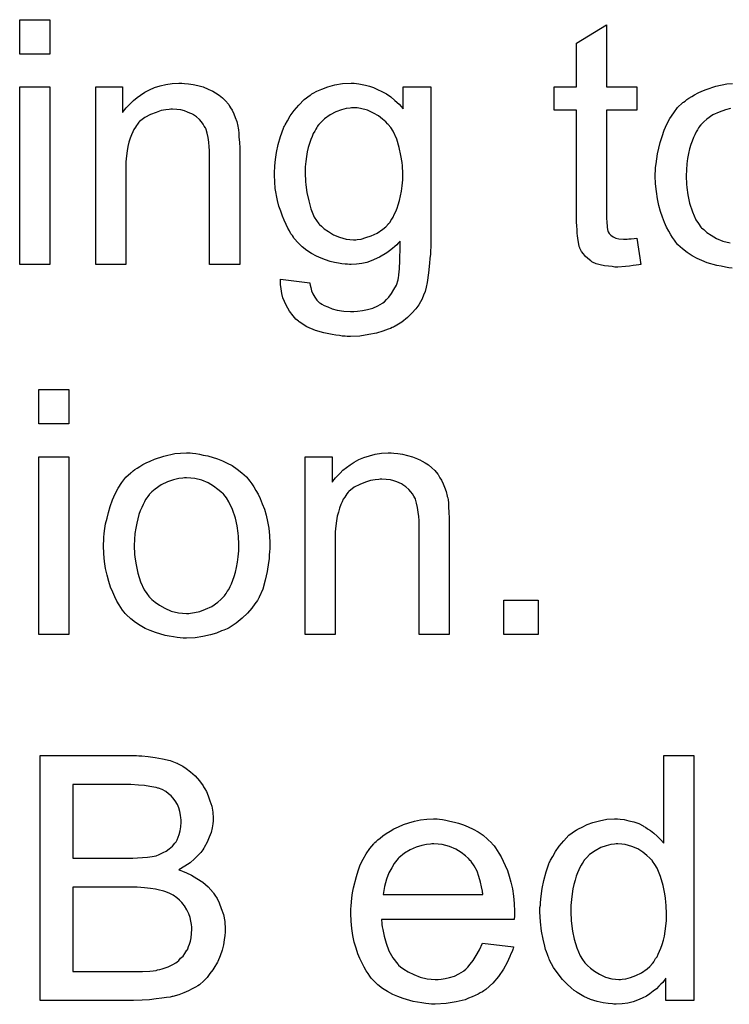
# Model space of a CAD drawing. Extents: x -1.7 to 9, y -2.8 to 5.2.
# Tile 126 of 227: x 6.509 to 6.741, y -0.05 to 0.272. Entities that reach past the tile are written whole.
import ezdxf

# ---------------------------------------------------------------- set-up
doc = ezdxf.new("R2010")
doc.units = 0
doc.layers.add('qfn32-50-23-b_document', color=1, linetype='CONTINUOUS')

msp = doc.modelspace()

# ---------------------------------------------------------------- linework, layer by layer
at = {"layer": 'qfn32-50-23-b_document', "color": 1}
for points in [[(6.518424, 0.260409), (6.50859, 0.260409), (6.50859, 0.271632), (6.518424, 0.271632), (6.518424, 0.260409)], [(6.700536, 0.249649), (6.710486, 0.249649), (6.710486, 0.242013), (6.700536, 0.242013), (6.700536, 0.207881), (6.700536, 0.20765), (6.700536, 0.207187), (6.700536, 0.206493), (6.700652, 0.205683), (6.700767, 0.203832), (6.700883, 0.203022), (6.700999, 0.202443), (6.701115, 0.202212), (6.701462, 0.201749), (6.701925, 0.201171), (6.702734, 0.200592), (6.702966, 0.200476), (6.703544, 0.200245), (6.704586, 0.200014), (6.70609, 0.199898), (6.707247, 0.199898), (6.707825, 0.200014), (6.708635, 0.200014), (6.709561, 0.200129), (6.710486, 0.200245), (6.711759, 0.191568), (6.711528, 0.191568), (6.711065, 0.191452), (6.710255, 0.191336), (6.709214, 0.19122), (6.708057, 0.190989), (6.706784, 0.190873), (6.704239, 0.190758), (6.703313, 0.190758), (6.702387, 0.190873), (6.70123, 0.190989), (6.699842, 0.191105), (6.698453, 0.191452), (6.697181, 0.191799), (6.695908, 0.192377), (6.695792, 0.192493), (6.695445, 0.192725), (6.694983, 0.193072), (6.694288, 0.19365), (6.69371, 0.194229), (6.693016, 0.195039), (6.692321, 0.195849), (6.691859, 0.19689), (6.691859, 0.197006), (6.691627, 0.197468), (6.691511, 0.198278), (6.69128, 0.199435), (6.691049, 0.200939), (6.690933, 0.201865), (6.690933, 0.202906), (6.690817, 0.204179), (6.690702, 0.205452), (6.690702, 0.20684), (6.690702, 0.20846), (6.690702, 0.242013), (6.683413, 0.242013), (6.683413, 0.249649), (6.690702, 0.249649), (6.690702, 0.263996), (6.700536, 0.269897), (6.700536, 0.249649)], [(6.518424, 0.191567), (6.50859, 0.191567), (6.50859, 0.249649), (6.518424, 0.249649), (6.518424, 0.191567)], [(6.562506, 0.250806), (6.563779, 0.25069), (6.565283, 0.250459), (6.566903, 0.250112), (6.568638, 0.249649), (6.570258, 0.248955), (6.570489, 0.248839), (6.570952, 0.248608), (6.571762, 0.248261), (6.572688, 0.247682), (6.573845, 0.246988), (6.574886, 0.246062), (6.575927, 0.245137), (6.576853, 0.24398), (6.576968, 0.243864), (6.5772, 0.243401), (6.577547, 0.242823), (6.578126, 0.242013), (6.578588, 0.240856), (6.579051, 0.239699), (6.57963, 0.23831), (6.579977, 0.236806), (6.579977, 0.236691), (6.580092, 0.236228), (6.580208, 0.235534), (6.580324, 0.234608), (6.580324, 0.23322), (6.58044, 0.2316), (6.580555, 0.229633), (6.580555, 0.227203), (6.580555, 0.191568), (6.570721, 0.191568), (6.570721, 0.22674), (6.570721, 0.226856), (6.570721, 0.226972), (6.570721, 0.227782), (6.570721, 0.228823), (6.570605, 0.230096), (6.570489, 0.2316), (6.570258, 0.233104), (6.569911, 0.234492), (6.569564, 0.235765), (6.569564, 0.235881), (6.569332, 0.236228), (6.568985, 0.236806), (6.568638, 0.2375), (6.56806, 0.238195), (6.567365, 0.239005), (6.56644, 0.239815), (6.565399, 0.240509), (6.565283, 0.240624), (6.564936, 0.240856), (6.564242, 0.241087), (6.563432, 0.241434), (6.562506, 0.241781), (6.561349, 0.242129), (6.559961, 0.242244), (6.558572, 0.24236), (6.557994, 0.24236), (6.557531, 0.242244), (6.556374, 0.242129), (6.55487, 0.241897), (6.55325, 0.241319), (6.551399, 0.240624), (6.549548, 0.239699), (6.547812, 0.23831), (6.547581, 0.238079), (6.547118, 0.2375), (6.546771, 0.237038), (6.546424, 0.236459), (6.545961, 0.235765), (6.545614, 0.234955), (6.545151, 0.23403), (6.544688, 0.232873), (6.544341, 0.2316), (6.543994, 0.230211), (6.543763, 0.228707), (6.543531, 0.227088), (6.5433, 0.225121), (6.5433, 0.223154), (6.5433, 0.191568), (6.533465, 0.191568), (6.533465, 0.249649), (6.542258, 0.249649), (6.542258, 0.241319), (6.542374, 0.241434), (6.542606, 0.241781), (6.542953, 0.242244), (6.543416, 0.242823), (6.54411, 0.243517), (6.54492, 0.244327), (6.545845, 0.245252), (6.547002, 0.246178), (6.548159, 0.246988), (6.549548, 0.247913), (6.551052, 0.248723), (6.552672, 0.249418), (6.554523, 0.249996), (6.556374, 0.250459), (6.558457, 0.250806), (6.560655, 0.250922), (6.56158, 0.250922), (6.562506, 0.250806)], [(6.618736, 0.250806), (6.619546, 0.25069), (6.620587, 0.250459), (6.621744, 0.250227), (6.623017, 0.24988), (6.62429, 0.249418), (6.625678, 0.248839), (6.627067, 0.248145), (6.628571, 0.247335), (6.629959, 0.246409), (6.631347, 0.245252), (6.632736, 0.24398), (6.634009, 0.242476), (6.634009, 0.249649), (6.643033, 0.249649), (6.643033, 0.199435), (6.643033, 0.19932), (6.643033, 0.198857), (6.643033, 0.198162), (6.643033, 0.197237), (6.642917, 0.196196), (6.642917, 0.194923), (6.642802, 0.193535), (6.642686, 0.19203), (6.642339, 0.188906), (6.641876, 0.185667), (6.641529, 0.184163), (6.641182, 0.182774), (6.640719, 0.181502), (6.640256, 0.180345), (6.640256, 0.180229), (6.640141, 0.180113), (6.639678, 0.179419), (6.639099, 0.178378), (6.638174, 0.177105), (6.636901, 0.175717), (6.635397, 0.174213), (6.633546, 0.172708), (6.631463, 0.171436), (6.631347, 0.171436), (6.631232, 0.17132), (6.630885, 0.171089), (6.630422, 0.170973), (6.629843, 0.170626), (6.629149, 0.170394), (6.627414, 0.169816), (6.625331, 0.169122), (6.622786, 0.168659), (6.619893, 0.168196), (6.616769, 0.168081), (6.615728, 0.168081), (6.615034, 0.168196), (6.614108, 0.168196), (6.613183, 0.168312), (6.612026, 0.168428), (6.610753, 0.168659), (6.608092, 0.169238), (6.605315, 0.170047), (6.602538, 0.171204), (6.599993, 0.172824), (6.599877, 0.17294), (6.599761, 0.173056), (6.598952, 0.17375), (6.598026, 0.174791), (6.596869, 0.176295), (6.595712, 0.178262), (6.594671, 0.180692), (6.594324, 0.18208), (6.594092, 0.183584), (6.593861, 0.185088), (6.593861, 0.186824), (6.603464, 0.185551), (6.603464, 0.18532), (6.603579, 0.184857), (6.603811, 0.184047), (6.604042, 0.183006), (6.604505, 0.181964), (6.605084, 0.180923), (6.605778, 0.179882), (6.606703, 0.179072), (6.606935, 0.178956), (6.607398, 0.178609), (6.608208, 0.178146), (6.609364, 0.177684), (6.610753, 0.177105), (6.612488, 0.176642), (6.614571, 0.176295), (6.616769, 0.176179), (6.617926, 0.176179), (6.619083, 0.176295), (6.620703, 0.176527), (6.622323, 0.176874), (6.624058, 0.177337), (6.625794, 0.178031), (6.627298, 0.178956), (6.627414, 0.179072), (6.627877, 0.179419), (6.628571, 0.180113), (6.629381, 0.180923), (6.63019, 0.18208), (6.631, 0.183353), (6.63181, 0.184857), (6.632389, 0.186593), (6.632389, 0.186708), (6.632505, 0.187171), (6.63262, 0.188097), (6.632736, 0.189254), (6.632852, 0.190064), (6.632852, 0.190989), (6.632967, 0.19203), (6.632967, 0.193187), (6.632967, 0.19446), (6.633083, 0.195964), (6.633083, 0.197468), (6.633083, 0.199204), (6.632967, 0.199088), (6.632736, 0.198857), (6.632389, 0.19851), (6.631926, 0.198047), (6.631347, 0.197468), (6.630538, 0.196774), (6.629612, 0.19608), (6.628686, 0.195386), (6.626257, 0.193997), (6.623596, 0.192725), (6.622092, 0.192262), (6.620472, 0.191915), (6.618736, 0.191683), (6.617001, 0.191568), (6.616422, 0.191568), (6.615844, 0.191683), (6.615034, 0.191683), (6.613993, 0.191799), (6.612836, 0.19203), (6.611563, 0.192262), (6.610174, 0.192609), (6.60867, 0.193072), (6.607166, 0.19365), (6.605662, 0.194344), (6.604042, 0.195154), (6.602538, 0.196196), (6.601034, 0.197353), (6.599646, 0.198625), (6.598373, 0.200129), (6.598257, 0.200245), (6.598142, 0.200476), (6.597794, 0.201055), (6.597332, 0.201633), (6.596869, 0.202559), (6.59629, 0.203485), (6.595712, 0.204642), (6.595133, 0.20603), (6.594555, 0.207418), (6.593976, 0.209038), (6.593398, 0.210658), (6.592935, 0.212509), (6.592125, 0.216443), (6.59201, 0.218641), (6.591894, 0.22084), (6.591894, 0.220955), (6.591894, 0.221187), (6.591894, 0.22165), (6.591894, 0.222228), (6.59201, 0.223038), (6.59201, 0.223848), (6.592241, 0.22593), (6.592588, 0.228244), (6.593167, 0.23079), (6.593861, 0.233451), (6.594902, 0.236112), (6.594902, 0.236228), (6.595018, 0.236459), (6.595249, 0.236806), (6.59548, 0.237269), (6.596175, 0.238542), (6.5971, 0.240162), (6.598373, 0.241897), (6.599877, 0.243633), (6.601613, 0.245484), (6.603579, 0.246988), (6.603695, 0.246988), (6.603811, 0.247104), (6.604158, 0.247335), (6.604621, 0.247566), (6.605778, 0.248261), (6.607398, 0.248955), (6.609364, 0.249649), (6.611678, 0.250343), (6.614224, 0.250806), (6.617001, 0.250922), (6.618042, 0.250922), (6.618736, 0.250806)], [(6.74161, 0.190411), (6.740568, 0.190526), (6.739411, 0.190758), (6.738023, 0.190989), (6.736635, 0.19122), (6.733511, 0.192146), (6.731775, 0.19284), (6.730155, 0.193535), (6.728535, 0.19446), (6.726916, 0.195501), (6.725412, 0.196658), (6.723908, 0.198047), (6.723792, 0.198162), (6.72356, 0.198394), (6.723213, 0.198857), (6.722751, 0.199551), (6.722172, 0.200361), (6.721593, 0.201286), (6.720899, 0.202443), (6.720205, 0.203832), (6.719511, 0.205336), (6.718817, 0.207071), (6.718238, 0.208923), (6.71766, 0.210889), (6.717197, 0.213088), (6.71685, 0.215402), (6.716618, 0.217947), (6.716503, 0.220608), (6.716503, 0.22084), (6.716503, 0.221303), (6.716618, 0.222112), (6.716618, 0.223269), (6.716734, 0.224542), (6.716966, 0.226162), (6.717197, 0.227782), (6.71766, 0.229633), (6.718123, 0.231484), (6.718701, 0.233451), (6.719395, 0.235534), (6.720321, 0.2375), (6.721246, 0.239352), (6.722519, 0.241203), (6.723792, 0.242938), (6.725412, 0.244442), (6.725527, 0.244558), (6.725759, 0.244674), (6.726221, 0.245021), (6.7268, 0.245484), (6.727494, 0.245947), (6.72842, 0.246525), (6.729345, 0.247104), (6.730502, 0.247682), (6.731775, 0.248261), (6.733163, 0.248839), (6.736287, 0.24988), (6.739874, 0.25069), (6.741725, 0.250806)], [(6.618968, 0.242823), (6.617116, 0.242823), (6.616654, 0.242707), (6.615381, 0.242591), (6.613877, 0.242129), (6.612026, 0.24155), (6.610174, 0.240509), (6.608323, 0.239236), (6.607398, 0.23831), (6.606472, 0.237385), (6.606472, 0.237269), (6.606241, 0.237153), (6.606009, 0.236806), (6.605778, 0.236344), (6.605431, 0.235881), (6.605084, 0.235186), (6.604621, 0.234377), (6.604274, 0.233451), (6.603811, 0.23241), (6.603348, 0.231137), (6.603001, 0.229864), (6.602654, 0.228476), (6.602422, 0.226856), (6.602191, 0.225236), (6.60196, 0.223501), (6.60196, 0.221534), (6.60196, 0.221418), (6.60196, 0.221071), (6.60196, 0.220493), (6.602075, 0.219683), (6.602075, 0.218757), (6.602191, 0.2176), (6.602538, 0.21517), (6.603117, 0.212394), (6.603811, 0.209732), (6.604968, 0.207071), (6.605662, 0.205914), (6.606472, 0.204873), (6.606703, 0.204642), (6.607282, 0.204063), (6.608208, 0.203253), (6.609596, 0.202328), (6.611216, 0.201286), (6.613183, 0.200476), (6.615381, 0.199898), (6.616538, 0.199782), (6.617811, 0.199667), (6.618505, 0.199667), (6.618968, 0.199782), (6.62024, 0.199898), (6.62186, 0.200361), (6.623596, 0.200939), (6.625562, 0.201865), (6.627414, 0.203138), (6.628339, 0.203947), (6.629265, 0.204873), (6.629265, 0.204989), (6.629496, 0.205105), (6.629728, 0.205452), (6.629959, 0.205914), (6.630306, 0.206377), (6.630769, 0.207071), (6.631116, 0.207881), (6.631579, 0.208923), (6.632042, 0.209964), (6.632389, 0.211121), (6.632852, 0.212509), (6.633199, 0.214013), (6.63343, 0.215518), (6.633662, 0.217253), (6.633893, 0.21922), (6.633893, 0.221187), (6.633893, 0.221303), (6.633893, 0.22165), (6.633893, 0.222228), (6.633777, 0.222922), (6.633777, 0.223848), (6.633662, 0.224889), (6.633314, 0.227203), (6.632736, 0.229864), (6.631926, 0.232525), (6.630769, 0.235186), (6.629959, 0.236344), (6.629149, 0.237385), (6.629149, 0.2375), (6.628918, 0.237616), (6.628339, 0.238195), (6.627298, 0.23912), (6.62591, 0.240162), (6.62429, 0.241087), (6.622323, 0.242013), (6.620125, 0.242591), (6.618968, 0.242823)], [(6.741147, 0.242591), (6.739411, 0.242129), (6.737444, 0.241434), (6.735362, 0.240509), (6.733395, 0.23912), (6.732354, 0.238195), (6.731428, 0.237269), (6.731428, 0.237153), (6.731197, 0.237038), (6.730965, 0.236691), (6.730618, 0.236228), (6.730271, 0.235649), (6.729924, 0.234955), (6.729461, 0.23403), (6.728998, 0.233104), (6.728535, 0.231947), (6.728073, 0.23079), (6.727726, 0.229401), (6.727378, 0.227897), (6.727031, 0.226278), (6.7268, 0.224542), (6.726684, 0.222575), (6.726569, 0.220608), (6.726569, 0.220493), (6.726569, 0.220145), (6.726569, 0.219567), (6.726684, 0.218757), (6.726684, 0.217832), (6.7268, 0.21679), (6.727147, 0.214361), (6.727726, 0.211584), (6.728651, 0.208807), (6.729808, 0.206146), (6.730618, 0.204989), (6.731428, 0.203832), (6.731544, 0.203832), (6.731659, 0.2036), (6.732354, 0.203022), (6.733395, 0.202096), (6.734783, 0.201171), (6.736519, 0.200129), (6.738601, 0.199204), (6.741031, 0.198625)], [(6.524672, 0.139456), (6.514838, 0.139456), (6.514838, 0.150679), (6.524672, 0.150679), (6.524672, 0.139456)], [(6.565167, 0.129853), (6.566208, 0.129738), (6.567365, 0.129506), (6.568638, 0.129275), (6.570142, 0.129043), (6.573266, 0.128002), (6.574886, 0.127424), (6.576506, 0.126614), (6.578126, 0.125804), (6.579745, 0.124647), (6.581249, 0.12349), (6.582753, 0.122101), (6.582869, 0.121986), (6.583101, 0.121754), (6.583448, 0.121291), (6.58391, 0.120713), (6.584489, 0.119903), (6.585183, 0.118862), (6.585877, 0.117705), (6.586572, 0.116432), (6.587266, 0.115044), (6.58796, 0.113308), (6.588654, 0.111573), (6.589233, 0.109606), (6.589695, 0.107523), (6.590043, 0.105325), (6.590274, 0.103011), (6.59039, 0.100465), (6.59039, 0.10035), (6.59039, 0.100003), (6.59039, 0.099424), (6.59039, 0.098614), (6.590274, 0.097689), (6.590158, 0.096532), (6.590158, 0.095375), (6.589927, 0.094102), (6.58958, 0.091209), (6.588886, 0.088317), (6.588076, 0.085424), (6.586919, 0.082763), (6.586919, 0.082648), (6.586803, 0.082532), (6.586572, 0.082185), (6.58634, 0.081722), (6.58553, 0.080565), (6.584489, 0.079177), (6.583101, 0.077557), (6.581365, 0.075937), (6.579398, 0.074317), (6.577084, 0.072813), (6.576968, 0.072813), (6.576853, 0.072697), (6.576506, 0.072466), (6.575927, 0.072235), (6.575349, 0.072003), (6.574654, 0.071772), (6.572919, 0.071078), (6.570952, 0.070499), (6.568522, 0.069921), (6.565977, 0.069458), (6.5632, 0.069342), (6.562043, 0.069342), (6.561118, 0.069458), (6.560076, 0.069573), (6.558919, 0.069805), (6.557531, 0.070036), (6.556142, 0.070268), (6.553019, 0.071193), (6.551283, 0.071888), (6.549663, 0.072582), (6.548043, 0.073507), (6.546424, 0.074549), (6.54492, 0.075706), (6.543416, 0.077094), (6.5433, 0.07721), (6.543068, 0.077441), (6.542721, 0.077904), (6.542258, 0.078598), (6.54168, 0.079408), (6.541101, 0.080334), (6.540407, 0.081491), (6.539713, 0.082879), (6.539019, 0.084383), (6.538325, 0.086119), (6.537746, 0.08797), (6.537168, 0.089937), (6.536705, 0.092135), (6.536358, 0.094449), (6.536126, 0.096994), (6.536011, 0.099656), (6.536011, 0.099887), (6.536011, 0.10035), (6.536126, 0.10116), (6.536126, 0.102317), (6.536242, 0.103589), (6.536474, 0.105209), (6.536705, 0.106829), (6.537168, 0.10868), (6.537631, 0.110531), (6.538209, 0.112498), (6.538903, 0.114581), (6.539829, 0.116548), (6.540754, 0.118399), (6.542027, 0.12025), (6.5433, 0.121986), (6.54492, 0.12349), (6.545035, 0.123605), (6.545267, 0.123721), (6.54573, 0.124068), (6.546308, 0.124531), (6.547002, 0.124994), (6.547928, 0.125572), (6.548853, 0.126151), (6.55001, 0.126729), (6.551283, 0.127308), (6.552672, 0.127886), (6.555795, 0.128928), (6.559382, 0.129738), (6.561233, 0.129853), (6.5632, 0.129969), (6.564357, 0.129969), (6.565167, 0.129853)], [(6.631, 0.129853), (6.632273, 0.129738), (6.633777, 0.129506), (6.635397, 0.129159), (6.637132, 0.128696), (6.638752, 0.128002), (6.638984, 0.127886), (6.639447, 0.127655), (6.640256, 0.127308), (6.641182, 0.126729), (6.642339, 0.126035), (6.64338, 0.125109), (6.644422, 0.124184), (6.645347, 0.123027), (6.645463, 0.122911), (6.645694, 0.122448), (6.646041, 0.12187), (6.64662, 0.12106), (6.647083, 0.119903), (6.647546, 0.118746), (6.648124, 0.117358), (6.648471, 0.115853), (6.648471, 0.115738), (6.648587, 0.115275), (6.648703, 0.114581), (6.648818, 0.113655), (6.648818, 0.112267), (6.648934, 0.110647), (6.64905, 0.10868), (6.64905, 0.10625), (6.64905, 0.070615), (6.639215, 0.070615), (6.639215, 0.105788), (6.639215, 0.105903), (6.639215, 0.106019), (6.639215, 0.106829), (6.639215, 0.10787), (6.639099, 0.109143), (6.638984, 0.110647), (6.638752, 0.112151), (6.638405, 0.11354), (6.638058, 0.114812), (6.638058, 0.114928), (6.637827, 0.115275), (6.63748, 0.115853), (6.637132, 0.116548), (6.636554, 0.117242), (6.63586, 0.118052), (6.634934, 0.118862), (6.633893, 0.119556), (6.633777, 0.119672), (6.63343, 0.119903), (6.632736, 0.120134), (6.631926, 0.120481), (6.631, 0.120829), (6.629843, 0.121176), (6.628455, 0.121291), (6.627067, 0.121407), (6.626488, 0.121407), (6.626025, 0.121291), (6.624868, 0.121176), (6.623364, 0.120944), (6.621744, 0.120366), (6.619893, 0.119672), (6.618042, 0.118746), (6.616306, 0.117358), (6.616075, 0.117126), (6.615612, 0.116548), (6.615265, 0.116085), (6.614918, 0.115506), (6.614455, 0.114812), (6.614108, 0.114002), (6.613645, 0.113077), (6.613183, 0.11192), (6.612836, 0.110647), (6.612488, 0.109259), (6.612257, 0.107754), (6.612026, 0.106135), (6.611794, 0.104168), (6.611794, 0.102201), (6.611794, 0.070615), (6.60196, 0.070615), (6.60196, 0.128696), (6.610753, 0.128696), (6.610753, 0.120366), (6.610869, 0.120481), (6.6111, 0.120829), (6.611447, 0.121291), (6.61191, 0.12187), (6.612604, 0.122564), (6.613414, 0.123374), (6.61434, 0.1243), (6.615497, 0.125225), (6.616654, 0.126035), (6.618042, 0.126961), (6.619546, 0.127771), (6.621166, 0.128465), (6.623017, 0.129043), (6.624868, 0.129506), (6.626951, 0.129853), (6.629149, 0.129969), (6.630075, 0.129969), (6.631, 0.129853)], [(6.524672, 0.070615), (6.514838, 0.070615), (6.514838, 0.128696), (6.524672, 0.128696), (6.524672, 0.070615)], [(6.5632, 0.12187), (6.562506, 0.12187), (6.561927, 0.121754), (6.560655, 0.121638), (6.558919, 0.121176), (6.556952, 0.120481), (6.55487, 0.119556), (6.552903, 0.118168), (6.551862, 0.117242), (6.550936, 0.116316), (6.550936, 0.116201), (6.550705, 0.116085), (6.550473, 0.115738), (6.550126, 0.115275), (6.549779, 0.114697), (6.549432, 0.114002), (6.548969, 0.113077), (6.548506, 0.112151), (6.548043, 0.110994), (6.547581, 0.109837), (6.547234, 0.108449), (6.546886, 0.106945), (6.546539, 0.105325), (6.546308, 0.103589), (6.546192, 0.101622), (6.546077, 0.099656), (6.546077, 0.09954), (6.546077, 0.099193), (6.546077, 0.098614), (6.546192, 0.097804), (6.546192, 0.096879), (6.546308, 0.095837), (6.546655, 0.093408), (6.547234, 0.090631), (6.548159, 0.087854), (6.549316, 0.085193), (6.550126, 0.084036), (6.550936, 0.082879), (6.551052, 0.082879), (6.551167, 0.082648), (6.551862, 0.082069), (6.552903, 0.081144), (6.554291, 0.080218), (6.556027, 0.079177), (6.558109, 0.078251), (6.560539, 0.077672), (6.561812, 0.077557), (6.5632, 0.077441), (6.563894, 0.077441), (6.564473, 0.077557), (6.565746, 0.077788), (6.567481, 0.078135), (6.569332, 0.078829), (6.571415, 0.079755), (6.573382, 0.081144), (6.574423, 0.082069), (6.575349, 0.082995), (6.575464, 0.08311), (6.57558, 0.083226), (6.575811, 0.083573), (6.576159, 0.084036), (6.576506, 0.084615), (6.576968, 0.085309), (6.577431, 0.086234), (6.577894, 0.08716), (6.578357, 0.088317), (6.578704, 0.08959), (6.579167, 0.090978), (6.579514, 0.092482), (6.579861, 0.094218), (6.580092, 0.095953), (6.580324, 0.09792), (6.580324, 0.100003), (6.580324, 0.100118), (6.580324, 0.100465), (6.580324, 0.101044), (6.580208, 0.101738), (6.580208, 0.102664), (6.580092, 0.103705), (6.579745, 0.106135), (6.579167, 0.10868), (6.578241, 0.111457), (6.576968, 0.114002), (6.576274, 0.115275), (6.575349, 0.116316), (6.575349, 0.116432), (6.575117, 0.116548), (6.574423, 0.117242), (6.573382, 0.118052), (6.571993, 0.119093), (6.570258, 0.120134), (6.568175, 0.12106), (6.565861, 0.121638), (6.564589, 0.121754), (6.5632, 0.12187)], [(6.678206, 0.070615), (6.666983, 0.070615), (6.666983, 0.081838), (6.678206, 0.081838), (6.678206, 0.070615)], [(6.547581, 0.030883), (6.548506, 0.030883), (6.550589, 0.030652), (6.552903, 0.030421), (6.555333, 0.029958), (6.557762, 0.029379), (6.559961, 0.028569), (6.560076, 0.028569), (6.560192, 0.028454), (6.560886, 0.028107), (6.561927, 0.027528), (6.563084, 0.026718), (6.564473, 0.025677), (6.565977, 0.024404), (6.567365, 0.022784), (6.568638, 0.021049), (6.568754, 0.020817), (6.569101, 0.020123), (6.569679, 0.019198), (6.570258, 0.017809), (6.570836, 0.016189), (6.571415, 0.014454), (6.571762, 0.012487), (6.571878, 0.01052), (6.571878, 0.010289), (6.571878, 0.00971), (6.571762, 0.008669), (6.571531, 0.007396), (6.571184, 0.005892), (6.570605, 0.004272), (6.569911, 0.002653), (6.568985, 0.000917), (6.568869, 0.000686), (6.568522, 0.000223), (6.567828, -0.000703), (6.566903, -0.001628), (6.565746, -0.002785), (6.564357, -0.004058), (6.562622, -0.005215), (6.560655, -0.006372), (6.56077, -0.006372), (6.561002, -0.006488), (6.561349, -0.006603), (6.561812, -0.006835), (6.5632, -0.007298), (6.56482, -0.008107), (6.566556, -0.009149), (6.568522, -0.010422), (6.570258, -0.011926), (6.571878, -0.013777), (6.571993, -0.014008), (6.572456, -0.014702), (6.57315, -0.015744), (6.573845, -0.017132), (6.574539, -0.018983), (6.575233, -0.02095), (6.575696, -0.023264), (6.575811, -0.02581), (6.575811, -0.025925), (6.575811, -0.026041), (6.575811, -0.026735), (6.575696, -0.027892), (6.575464, -0.029281), (6.575233, -0.0309), (6.57477, -0.032636), (6.574192, -0.034487), (6.573382, -0.036338), (6.573266, -0.03657), (6.572919, -0.037148), (6.572456, -0.037958), (6.571762, -0.039115), (6.570836, -0.040272), (6.569911, -0.041545), (6.568754, -0.042818), (6.567481, -0.043859), (6.567365, -0.043974), (6.566903, -0.044322), (6.566093, -0.044784), (6.565051, -0.045247), (6.563779, -0.045941), (6.562275, -0.046636), (6.560655, -0.047214), (6.558688, -0.047793), (6.558457, -0.047793), (6.557762, -0.048024), (6.556605, -0.04814), (6.555101, -0.048371), (6.55325, -0.048602), (6.551052, -0.048834), (6.548622, -0.04895), (6.545845, -0.049065), (6.5153, -0.049065), (6.5153, 0.030999), (6.546771, 0.030999), (6.547581, 0.030883)], [(6.729114, -0.049065), (6.719974, -0.049065), (6.719974, -0.041776), (6.719858, -0.041892), (6.719742, -0.042123), (6.719395, -0.042586), (6.718932, -0.043165), (6.718354, -0.043743), (6.71766, -0.044437), (6.71685, -0.045247), (6.715809, -0.046057), (6.714767, -0.046867), (6.71361, -0.047677), (6.712222, -0.048371), (6.710718, -0.04895), (6.709214, -0.049528), (6.707478, -0.049991), (6.705627, -0.050222), (6.70366, -0.050338), (6.702966, -0.050338), (6.702503, -0.050222), (6.701115, -0.050107), (6.699495, -0.049875), (6.697528, -0.049412), (6.69533, -0.048718), (6.693131, -0.047793), (6.690933, -0.04652), (6.690817, -0.04652), (6.690702, -0.046288), (6.690007, -0.045826), (6.688966, -0.0449), (6.687693, -0.043743), (6.686189, -0.042239), (6.684685, -0.040388), (6.683181, -0.038305), (6.681908, -0.035876), (6.681908, -0.03576), (6.681793, -0.035528), (6.681677, -0.035181), (6.681446, -0.034718), (6.681214, -0.034024), (6.680867, -0.033214), (6.680636, -0.032404), (6.680404, -0.031363), (6.679826, -0.029049), (6.679247, -0.026388), (6.6789, -0.02338), (6.678784, -0.02014), (6.678784, -0.020025), (6.678784, -0.019793), (6.678784, -0.01933), (6.678784, -0.018636), (6.6789, -0.017942), (6.6789, -0.017016), (6.679132, -0.014934), (6.679479, -0.012504), (6.680057, -0.009843), (6.680751, -0.007066), (6.681677, -0.004405), (6.681677, -0.004289), (6.681793, -0.004058), (6.682024, -0.003711), (6.682256, -0.003248), (6.68295, -0.001975), (6.683875, -0.000356), (6.685032, 0.00138), (6.686536, 0.003115), (6.688272, 0.004967), (6.690355, 0.006471), (6.69047, 0.006471), (6.690586, 0.006586), (6.690933, 0.006818), (6.691396, 0.007049), (6.692553, 0.007628), (6.694173, 0.008438), (6.696024, 0.009132), (6.698222, 0.00971), (6.700652, 0.010173), (6.703197, 0.010289), (6.704123, 0.010289), (6.705048, 0.010173), (6.706321, 0.010057), (6.707825, 0.00971), (6.709445, 0.009363), (6.711065, 0.008785), (6.712569, 0.007975), (6.7128, 0.007859), (6.713263, 0.007628), (6.713957, 0.007049), (6.714883, 0.006471), (6.71604, 0.005661), (6.717081, 0.00462), (6.718238, 0.003578), (6.719279, 0.002305), (6.719279, 0.030999), (6.729114, 0.030999), (6.729114, -0.049065)], [(6.54492, 0.021512), (6.525945, 0.021512), (6.525945, -0.002554), (6.545614, -0.002554), (6.547118, -0.002438), (6.548738, -0.002322), (6.550358, -0.002207), (6.551977, -0.001975), (6.55325, -0.001744), (6.553481, -0.001628), (6.553944, -0.001513), (6.554638, -0.001165), (6.555564, -0.000703), (6.55649, -0.00024), (6.557531, 0.000454), (6.558572, 0.00138), (6.559382, 0.002305), (6.559498, 0.002421), (6.559729, 0.002768), (6.560076, 0.003462), (6.560423, 0.004272), (6.56077, 0.005198), (6.561118, 0.006355), (6.561349, 0.007743), (6.561465, 0.009248), (6.561465, 0.009479), (6.561465, 0.009942), (6.561349, 0.010636), (6.561233, 0.011562), (6.561002, 0.012719), (6.560655, 0.013876), (6.560192, 0.015033), (6.559498, 0.016189), (6.559382, 0.016305), (6.559151, 0.016652), (6.558688, 0.017231), (6.558109, 0.017809), (6.5573, 0.018503), (6.556374, 0.019198), (6.555217, 0.019892), (6.553944, 0.020355), (6.553828, 0.020355), (6.55325, 0.020586), (6.55244, 0.020702), (6.551167, 0.020933), (6.549432, 0.021165), (6.547465, 0.02128), (6.54492, 0.021512)], [(6.645926, 0.010173), (6.646851, 0.010057), (6.648008, 0.009826), (6.649281, 0.009595), (6.650785, 0.009248), (6.652173, 0.0089), (6.653793, 0.008322), (6.655297, 0.007743), (6.656917, 0.006934), (6.658537, 0.006008), (6.660157, 0.004967), (6.661661, 0.003694), (6.663049, 0.002305), (6.663165, 0.00219), (6.663396, 0.001958), (6.663743, 0.001496), (6.664206, 0.000801), (6.664785, -0.000008), (6.665363, -0.000934), (6.666057, -0.002091), (6.666752, -0.003479), (6.667446, -0.004984), (6.66814, -0.006603), (6.668719, -0.008455), (6.669297, -0.010422), (6.66976, -0.01262), (6.670107, -0.014934), (6.670338, -0.017363), (6.670454, -0.020025), (6.670454, -0.02014), (6.670454, -0.020603), (6.670454, -0.021413), (6.670338, -0.02257), (6.626951, -0.02257), (6.626951, -0.022686), (6.626951, -0.023033), (6.627067, -0.023496), (6.627067, -0.02419), (6.627182, -0.025), (6.627414, -0.025925), (6.627761, -0.028008), (6.628455, -0.030322), (6.629381, -0.032867), (6.630653, -0.035181), (6.632273, -0.037264), (6.632389, -0.037264), (6.632505, -0.037495), (6.633199, -0.038074), (6.63424, -0.038884), (6.635628, -0.039694), (6.63748, -0.040619), (6.639562, -0.041429), (6.641876, -0.042008), (6.643149, -0.042123), (6.644537, -0.042239), (6.645463, -0.042239), (6.646504, -0.042123), (6.647777, -0.041892), (6.649165, -0.041545), (6.650785, -0.041082), (6.652289, -0.040388), (6.653793, -0.039462), (6.653909, -0.039346), (6.654488, -0.038884), (6.655182, -0.03819), (6.655992, -0.037264), (6.656917, -0.035991), (6.657958, -0.034371), (6.659, -0.03252), (6.659925, -0.030322), (6.670107, -0.031595), (6.670107, -0.03171), (6.669991, -0.031942), (6.669876, -0.032404), (6.669644, -0.033099), (6.669297, -0.033793), (6.66895, -0.034718), (6.668024, -0.036685), (6.666867, -0.038884), (6.665248, -0.041198), (6.663396, -0.043396), (6.661082, -0.045479), (6.660967, -0.045479), (6.660735, -0.04571), (6.660388, -0.045941), (6.659925, -0.046288), (6.659231, -0.046636), (6.658537, -0.046983), (6.657611, -0.047446), (6.65657, -0.047908), (6.655413, -0.048371), (6.654256, -0.048834), (6.651364, -0.049528), (6.648124, -0.050107), (6.644537, -0.050338), (6.643265, -0.050338), (6.642455, -0.050222), (6.641413, -0.050107), (6.640141, -0.049875), (6.638752, -0.049644), (6.637248, -0.049412), (6.634009, -0.048487), (6.632273, -0.047793), (6.630653, -0.047098), (6.628918, -0.046173), (6.627298, -0.045132), (6.625794, -0.043974), (6.62429, -0.042586), (6.624174, -0.04247), (6.623943, -0.042239), (6.623596, -0.041776), (6.623133, -0.041082), (6.622554, -0.040272), (6.621976, -0.039346), (6.621282, -0.03819), (6.620587, -0.036917), (6.619893, -0.035413), (6.619199, -0.033793), (6.61862, -0.031942), (6.618042, -0.029975), (6.617579, -0.027892), (6.617232, -0.025578), (6.617001, -0.023148), (6.616885, -0.020603), (6.616885, -0.020487), (6.616885, -0.019909), (6.616885, -0.019215), (6.617001, -0.018173), (6.617116, -0.016901), (6.617232, -0.015512), (6.617463, -0.013893), (6.617811, -0.012273), (6.618736, -0.00857), (6.619315, -0.006719), (6.620009, -0.004752), (6.620935, -0.002901), (6.621976, -0.001165), (6.623133, 0.00057), (6.624405, 0.00219), (6.624521, 0.002305), (6.624753, 0.002537), (6.625215, 0.002884), (6.625794, 0.003462), (6.626488, 0.004041), (6.627414, 0.004735), (6.628455, 0.005545), (6.629728, 0.006239), (6.631, 0.007049), (6.632505, 0.007743), (6.634124, 0.008438), (6.63586, 0.009016), (6.637711, 0.009595), (6.639678, 0.009942), (6.641761, 0.010173), (6.643959, 0.010289), (6.645116, 0.010289), (6.645926, 0.010173)], [(6.644074, 0.00219), (6.64338, 0.00219), (6.642917, 0.002074), (6.641645, 0.001958), (6.640141, 0.001611), (6.638289, 0.001033), (6.636323, 0.000223), (6.634471, -0.000934), (6.63262, -0.002438), (6.632389, -0.00267), (6.631926, -0.003248), (6.631116, -0.004289), (6.630306, -0.005678), (6.629381, -0.007298), (6.628571, -0.00938), (6.627877, -0.01181), (6.627529, -0.014471), (6.660041, -0.014471), (6.660041, -0.014355), (6.660041, -0.014124), (6.659925, -0.013777), (6.659925, -0.013314), (6.659694, -0.011926), (6.659347, -0.010422), (6.658768, -0.00857), (6.65819, -0.006835), (6.657264, -0.005099), (6.656223, -0.003595), (6.656223, -0.003479), (6.655992, -0.003364), (6.655413, -0.00267), (6.654372, -0.001744), (6.652983, -0.000703), (6.651248, 0.000339), (6.649165, 0.001264), (6.646736, 0.001958), (6.645463, 0.002074), (6.644074, 0.00219)], [(6.704239, 0.00219), (6.70366, 0.00219), (6.703197, 0.002074), (6.701925, 0.001958), (6.70042, 0.001496), (6.698685, 0.000917), (6.696834, -0.000124), (6.694983, -0.001397), (6.694057, -0.002322), (6.693247, -0.003248), (6.693247, -0.003364), (6.693016, -0.003479), (6.6929, -0.003827), (6.692553, -0.004289), (6.692206, -0.004868), (6.691859, -0.005562), (6.691511, -0.006372), (6.691049, -0.007298), (6.690586, -0.008455), (6.690239, -0.009727), (6.689892, -0.011116), (6.689545, -0.01262), (6.689313, -0.01424), (6.689082, -0.016091), (6.68885, -0.018058), (6.68885, -0.02014), (6.68885, -0.020256), (6.68885, -0.020603), (6.68885, -0.021182), (6.688966, -0.021991), (6.688966, -0.022917), (6.689082, -0.023958), (6.689429, -0.026388), (6.690007, -0.029049), (6.690817, -0.031826), (6.691974, -0.034487), (6.692668, -0.035644), (6.693478, -0.036801), (6.693594, -0.036801), (6.69371, -0.037032), (6.694288, -0.037611), (6.69533, -0.038537), (6.696602, -0.039462), (6.698222, -0.040504), (6.700189, -0.041429), (6.702272, -0.042008), (6.703429, -0.042123), (6.704586, -0.042239), (6.705164, -0.042239), (6.705627, -0.042123), (6.7069, -0.042008), (6.708404, -0.041545), (6.710139, -0.040966), (6.71199, -0.040041), (6.713842, -0.038768), (6.714767, -0.037958), (6.715577, -0.037032), (6.715577, -0.036917), (6.715809, -0.036801), (6.71604, -0.036454), (6.716271, -0.035991), (6.716618, -0.035413), (6.717081, -0.034834), (6.717428, -0.033909), (6.717891, -0.032983), (6.718354, -0.031942), (6.718701, -0.030785), (6.719164, -0.029396), (6.719511, -0.028008), (6.719742, -0.026388), (6.719974, -0.024768), (6.720205, -0.022917), (6.720205, -0.02095), (6.720205, -0.020834), (6.720205, -0.020372), (6.720205, -0.019793), (6.720089, -0.018983), (6.720089, -0.018058), (6.719974, -0.016901), (6.719858, -0.015628), (6.719627, -0.01424), (6.719048, -0.011463), (6.718238, -0.00857), (6.717081, -0.005793), (6.716387, -0.004636), (6.715577, -0.003479), (6.715577, -0.003364), (6.715346, -0.003248), (6.714767, -0.002554), (6.713726, -0.001628), (6.712453, -0.000587), (6.710833, 0.000454), (6.708867, 0.001264), (6.706668, 0.001958), (6.705511, 0.002074), (6.704239, 0.00219)], [(6.547002, -0.012041), (6.525945, -0.012041), (6.525945, -0.039578), (6.548738, -0.039578), (6.551167, -0.039462), (6.552209, -0.039346), (6.553134, -0.039231), (6.55325, -0.039231), (6.553713, -0.039115), (6.554407, -0.038999), (6.555217, -0.038768), (6.557184, -0.038074), (6.559151, -0.037148), (6.559266, -0.037032), (6.559614, -0.036801), (6.560076, -0.036454), (6.560655, -0.035991), (6.561233, -0.035297), (6.562043, -0.034603), (6.562622, -0.033677), (6.563316, -0.032636), (6.563432, -0.03252), (6.563547, -0.032173), (6.563779, -0.031479), (6.564126, -0.030669), (6.564473, -0.029743), (6.564704, -0.028586), (6.56482, -0.027198), (6.564936, -0.02581), (6.564936, -0.025578), (6.564936, -0.025115), (6.56482, -0.02419), (6.564589, -0.023148), (6.564357, -0.021991), (6.563894, -0.020719), (6.563316, -0.019446), (6.562506, -0.018173), (6.56239, -0.018058), (6.562043, -0.017595), (6.56158, -0.017016), (6.560886, -0.016322), (6.559961, -0.015512), (6.558804, -0.014702), (6.557531, -0.014008), (6.556027, -0.01343), (6.555795, -0.013314), (6.555333, -0.013198), (6.554291, -0.012967), (6.553019, -0.012736), (6.551399, -0.012504), (6.549432, -0.012273), (6.547002, -0.012041)]]:
    msp.add_lwpolyline(points, dxfattribs=at)

doc.saveas('drawing.dxf')
